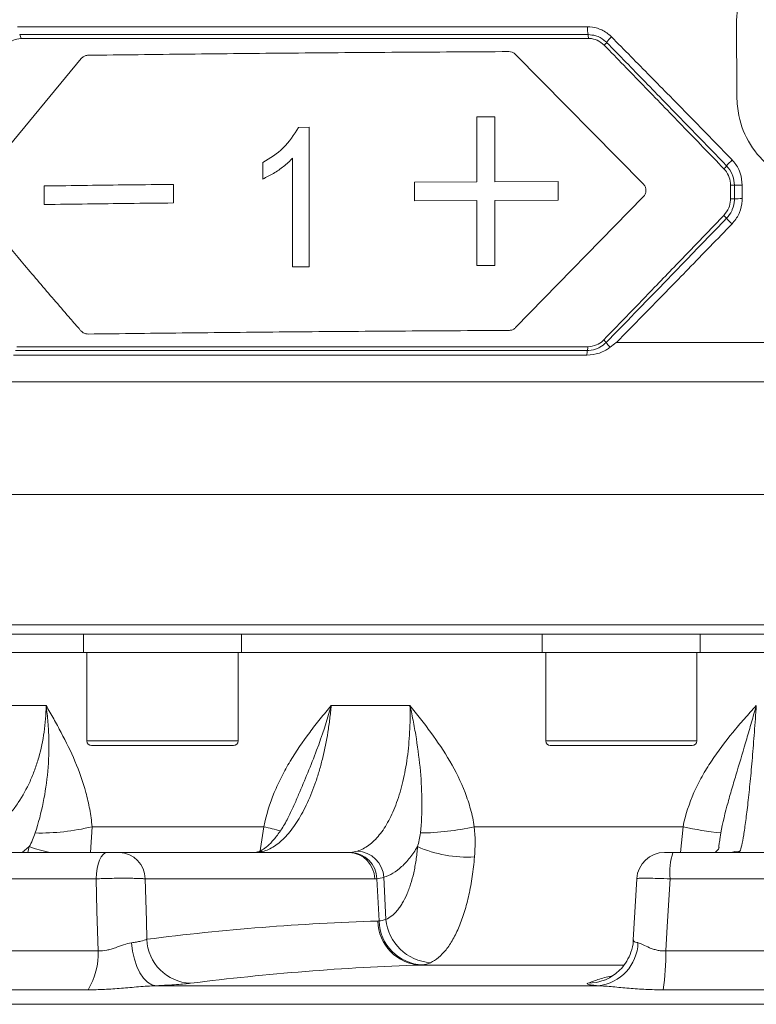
# Model space of a CAD drawing. Header units: millimetres. Extents: x 0 to 8410, y 0 to 5940.
# Tile 55 of 256: x 2067 to 2147, y 2363 to 2469. Entities that reach past the tile are written whole.
import ezdxf

# ---------------------------------------------------------------- set-up
doc = ezdxf.new("R2010")
doc.units = ezdxf.units.MM
doc.header["$LTSCALE"] = 10

msp = doc.modelspace()

# ---------------------------------------------------------------- linework, layer by layer
at = {"color": 8, "linetype": 'Continuous', "lineweight": 0}
for p, q in [((2066.998168, 2468.405548), (2128.329039, 2468.405548)), ((2128.403305, 2467.55946), (2067.22237, 2467.55946)), ((2128.440492, 2467.146519), (2067.334643, 2467.146519)), ((2131.454847, 2434.450764), (2325.641229, 2434.450764)), ((2066.785819, 2433.581281), (2128.339882, 2433.581281)), ((2066.907405, 2433.985594), (2128.380048, 2433.985594)), ((2325.0591, 2430.222172), (1992.150291, 2430.222172)), ((2012.205361, 2404.074761), (2158.705367, 2404.074761)), ((2063.811823, 2395.388904), (2070.064186, 2395.388904)), ((2100.752595, 2395.388904), (2109.23346, 2395.388904)), ((2074.457242, 2391.574758), (2090.727246, 2391.574758)), ((2123.842994, 2391.574758), (2140.112993, 2391.574758)), ((2075.019336, 2382.34033), (2074.834934, 2379.574764)), ((2075.019336, 2382.34033), (2093.509509, 2382.34033)), ((2093.085787, 2379.547435), (2093.509509, 2382.34033)), ((2116.16196, 2382.34033), (2138.625287, 2382.34033)), ((2138.355407, 2379.574764), (2138.625287, 2382.34033)), ((2142.698162, 2381.667677), (2142.602269, 2380.949366)), ((2068.2419, 2380.19729), (2067.473999, 2379.574764)), ((2068.099967, 2379.574764), (2068.2419, 2380.19729)), ((2144.592283, 2379.583213), (2144.366815, 2379.574764)), ((2075.442015, 2376.731771), (2059.638544, 2376.731771)), ((2105.440526, 2376.731771), (2080.730348, 2376.731771)), ((2105.901132, 2372.204828), (2105.681463, 2376.74171)), ((2106.636091, 2372.372899), (2106.422546, 2376.906398)), ((2154.784602, 2376.731771), (2137.234428, 2376.731771)), ((2059.074818, 2368.988443), (2075.666248, 2368.988443)), ((2136.773265, 2368.988443), (2155.198486, 2368.988443)), ((2132.223106, 2367.457602), (2110.406029, 2367.457602)), ((2074.585459, 2364.799577), (2057.778089, 2364.799577)), ((2081.902488, 2365.233901), (2129.491028, 2365.233901)), ((2155.152843, 2364.799577), (2136.487811, 2364.799577)), ((2160.966937, 2363.235894), (1955.223157, 2363.235894))]:
    msp.add_line(p, q, dxfattribs=at)
at = {"color": 7, "linetype": 'Continuous', "lineweight": 0}
for p, q in [((2144.411858, 2460.907075), (2144.385147, 2469.10778)), ((2062.094598, 2450.787816), (2073.849014, 2464.984331)), ((2120.611439, 2465.431783), (2134.350151, 2451.50103)), ((2116.436246, 2458.715099), (2118.37324, 2458.725828)), ((2116.436931, 2451.716665), (2116.436246, 2458.715099)), ((2118.37324, 2458.725828), (2118.374037, 2451.727379)), ((2097.242689, 2457.579303), (2098.394266, 2457.589078)), ((2098.394266, 2457.589078), (2098.392176, 2442.592654)), ((2093.409433, 2452.023703), (2093.409857, 2453.796107)), ((2096.604279, 2442.577425), (2096.606298, 2454.263318)), ((2069.866507, 2449.277911), (2069.868504, 2451.277349)), ((2083.776428, 2451.449621), (2083.77546, 2449.450123)), ((2109.707202, 2451.675314), (2116.436931, 2451.716665)), ((2109.707261, 2449.675772), (2109.707202, 2451.675314)), ((2118.374037, 2451.727379), (2125.198158, 2451.760996)), ((2125.198158, 2451.760996), (2125.198475, 2449.761424)), ((2116.437128, 2449.717122), (2109.707261, 2449.675772)), ((2116.437814, 2442.718688), (2116.437128, 2449.717122)), ((2125.198475, 2449.761424), (2118.374268, 2449.727822)), ((2118.374268, 2449.727822), (2118.375065, 2442.729387)), ((2134.352569, 2450.094137), (2120.611599, 2436.043042)), ((2118.375065, 2442.729387), (2116.437814, 2442.718688)), ((2098.392176, 2442.592654), (2096.604279, 2442.577425)), ((2066.568806, 2433.057133), (2128.268194, 2433.057133)), ((2320.173054, 2418.07476), (1996.448292, 2418.07476)), ((2158.705367, 2403.074759), (2013.205363, 2403.074759)), ((2074.092245, 2403.074759), (2074.092245, 2401.074755)), ((2091.092243, 2401.074755), (2091.092243, 2403.074759)), ((2123.477994, 2403.074759), (2123.477994, 2401.074755)), ((2140.477993, 2401.074755), (2140.477993, 2403.074759)), ((2053.294032, 2401.074755), (2074.092245, 2401.074755)), ((2074.092245, 2401.074755), (2091.092243, 2401.074755)), ((2074.457242, 2401.074755), (2074.457242, 2391.574758)), ((2090.727246, 2391.574758), (2090.727246, 2401.074755)), ((2091.092243, 2401.074755), (2123.477994, 2401.074755)), ((2123.477994, 2401.074755), (2140.477993, 2401.074755)), ((2123.842994, 2401.074755), (2123.842994, 2391.574758)), ((2140.112993, 2391.574758), (2140.112993, 2401.074755)), ((2140.477993, 2401.074755), (2176.932742, 2401.074755)), ((2090.227245, 2391.074765), (2074.957243, 2391.074765)), ((2139.612994, 2391.074765), (2124.342992, 2391.074765)), ((2096.748887, 2384.614918), (2096.678423, 2384.446758)), ((2061.064413, 2379.574764), (2076.640426, 2379.574764)), ((2077.962509, 2379.574764), (2102.672687, 2379.574764)), ((2092.732942, 2379.583213), (2092.588759, 2379.578743)), ((2137.543459, 2379.574764), (2154.841034, 2379.574764)), ((2133.657009, 2376.749042), (2133.271624, 2370.158586))]:
    msp.add_line(p, q, dxfattribs=at)
at = {"color": 8, "linetype": 'Continuous', "lineweight": 0, "flags": 128}
for points in [[(2143.739768, 2449.895579), (2143.741549, 2450.895372), (2143.742359, 2451.350737)], [(2076.640426, 2379.574764), (2076.41401, 2379.520881), (2076.195731, 2379.361186), (2075.993425, 2379.101414), (2075.814358, 2378.750879), (2075.664966, 2378.322187), (2075.5506, 2377.830732), (2075.475386, 2377.294171), (2075.442015, 2376.731771)], [(2093.531995, 2379.723194), (2093.030131, 2379.667643), (2092.852666, 2379.62136)], [(2144.753887, 2379.723194), (2144.191744, 2379.667643), (2143.834641, 2379.574764)], [(2075.666248, 2368.988443), (2075.542598, 2373.257134), (2075.442015, 2376.731771)], [(2080.730348, 2376.731771), (2080.856717, 2372.217405), (2080.912321, 2370.232481)], [(2137.234428, 2376.731771), (2136.928635, 2371.597502), (2136.773265, 2368.988443)], [(2079.267665, 2369.858819), (2079.376197, 2368.957269), (2079.56615, 2368.098247), (2079.831174, 2367.310482), (2080.162397, 2366.62035), (2080.548725, 2366.050962), (2080.977237, 2365.621361), (2081.433586, 2365.345928), (2081.902488, 2365.233901)], [(2130.140013, 2365.827295), (2129.315809, 2365.590605), (2128.381195, 2365.499962)]]:
    msp.add_lwpolyline(points, dxfattribs=at)
at = {"color": 8, "linetype": 'Continuous', "lineweight": 0}
for centre, radius, start, end in [((2132.077545, 2468.30827), 3.749767, 178.51344963, 191.51913309), ((2066.638803, 2467.179063), 0.696601, 357.32225399, 33.09821695), ((2126.586899, 2467.187737), 1.854051, 358.72612691, 11.56573955), ((2133.457996, 2464.682759), 3.667689, 133.90213508, 146.34202538), ((2128.813526, 2467.818406), 1.9364, 313.76934954, 325.28073922), ((2140.88801, 2455.400879), 3.127217, 313.28721384, 321.15204821), ((2148.288394, 2449.418798), 6.388617, 133.2391448, 140.99967564), ((2143.801856, 2462.61858), 11.268001, 269.69746795, 271.8225595), ((2144.889949, 2429.681491), 21.687069, 89.69876923, 91.92824163), ((2143.798857, 2461.19521), 11.299786, 269.7003882, 271.81958166), ((2144.868494, 2426.329773), 23.582065, 89.67704304, 91.72734904), ((2139.856186, 2444.769522), 4.602492, 41.28653124, 46.51830399), ((2150.441105, 2454.10013), 9.507827, 221.4492651, 226.55490717), ((2128.496982, 2433.05198), 2.308366, 36.72518728, 46.17467894), ((2133.477832, 2436.644129), 3.83316, 215.24100227, 225.17787576), ((2131.033717, 2432.945869), 2.76776, 166.72788349, 177.69610239), ((2126.636799, 2433.954624), 1.743524, 347.6354424, 1.01780707), ((2069.351525, 2405.724922), 24.061655, 268.90310265, 283.62426133), ((2086.754699, 2352.296756), 30.793568, 73.90355076, 77.32868286), ((2110.044671, 2409.748817), 28.082848, 270.63198081, 282.58161536), ((2145.823927, 2413.260822), 31.747398, 256.89434772, 264.34965505), ((2073.988258, 2396.358686), 17.15259, 250.42661113, 258.09932395), ((2077.851929, 2376.698275), 2.878614, 0.66672556, 87.79847511), ((2102.562109, 2376.698277), 2.878612, 0.66669429, 87.79850637), ((2102.762284, 2376.665234), 2.92018, 1.50069481, 87.77538038), ((2103.392952, 2376.691193), 3.037227, 4.06313665, 86.63830492), ((2115.392676, 2392.358273), 13.285174, 246.25976117, 273.39983993), ((2144.233438, 2377.409276), 7.031725, 162.06367959, 185.52900521), ((2141.776432, 2380.301247), 0.753081, 285.27302642, 345.70640901), ((2110.595999, 2372.278492), 4.824632, 180.98510153, 267.74338532), ((2110.791164, 2372.359355), 4.892473, 181.80996097, 267.62427284), ((2111.791904, 2372.884291), 5.181113, 185.66450289, 266.03881204), ((2085.813395, 2370.399732), 4.903927, 181.95448371, 267.64079656), ((2128.993902, 2369.995855), 4.787832, 275.95982903, 358.35988194), ((2068.065853, 2368.715593), 7.60529, 329.00876979, 2.05599886), ((2111.274559, 2368.621916), 25.50134, 351.37957667, 0.82353027)]:
    msp.add_arc(centre, radius, start, end, dxfattribs=at)
at = {"color": 7, "linetype": 'Continuous', "lineweight": 0}
for centre, radius, start, end in [((2074.957245, 2391.574759), 0.5, 180, 270), ((2090.227245, 2391.574759), 0.5, 270, 0), ((2124.342993, 2391.574759), 0.5, 180, 270), ((2139.612993, 2391.574759), 0.5, 270, 0), ((2136.647821, 2376.574759), 3, 89.99999999, 176.56354792)]:
    msp.add_arc(centre, radius, start, end, dxfattribs=at)
for points, knots in [([(2144.385147, 2469.10778), (2144.489271, 2470.218576), (2144.697538, 2472.440366), (2146.384942, 2475.40866), (2148.880669, 2477.657392), (2151.697843, 2478.887458), (2153.590709, 2479.01744), (2154.371905, 2479.071084)], [0, 0, 0, 0, 0.2124437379, 0.4249251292, 0.6368493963, 0.8501256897, 1, 1, 1, 1]), ([(2073.849021, 2464.984331), (2073.936113, 2465.066755), (2074.109961, 2465.231285), (2074.381943, 2465.322902), (2074.545119, 2465.333282), (2074.597894, 2465.336639)], [0, 0, 0, 0, 0.40447960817, 0.80739536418, 1, 1, 1, 1]), ([(2074.597894, 2465.336624), (2078.175116, 2465.380314), (2085.299041, 2465.467321), (2096.491114, 2465.573964), (2107.992499, 2465.664632), (2115.905067, 2465.709626), (2119.891445, 2465.732294)], [0, 0, 0, 0, 0.250837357, 0.4995345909, 0.7478638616, 1, 1, 1, 1]), ([(2119.891445, 2465.732309), (2120.006453, 2465.721281), (2120.236512, 2465.699221), (2120.475363, 2465.561448), (2120.585343, 2465.456626), (2120.611424, 2465.431768)], [0, 0, 0, 0, 0.4326484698, 0.8654543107, 1, 1, 1, 1]), ([(2154.423347, 2451.016906), (2153.28825, 2451.127845), (2151.017884, 2451.349741), (2147.998192, 2453.082643), (2145.736683, 2455.630172), (2144.575578, 2458.40615), (2144.457234, 2460.213932), (2144.411858, 2460.907075)], [0, 0, 0, 0, 0.2176644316, 0.4353621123, 0.6520682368, 0.8665953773, 1, 1, 1, 1]), ([(2093.409857, 2453.796107), (2094.180675, 2454.269908), (2095.719362, 2455.2157), (2096.735562, 2456.792442), (2097.242689, 2457.579303)], [0, 0, 0, 0, 0.5009574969, 1, 1, 1, 1]), ([(2096.606298, 2454.263318), (2096.290041, 2453.960803), (2095.649109, 2453.347722), (2094.562803, 2452.610194), (2093.791337, 2452.217902), (2093.409433, 2452.023703)], [0, 0, 0, 0, 0.3297018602, 0.6681781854, 1, 1, 1, 1]), ([(2069.868504, 2451.277349), (2071.414864, 2451.298343), (2074.404979, 2451.338939), (2079.044126, 2451.396371), (2082.164332, 2451.431481), (2083.776428, 2451.449621)], [0, 0, 0, 0, 0.3411023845, 0.6595718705, 1, 1, 1, 1]), ([(2134.350099, 2451.50097), (2134.421213, 2451.413839), (2134.563462, 2451.239549), (2134.652747, 2450.906249), (2134.632849, 2450.568388), (2134.520107, 2450.287639), (2134.400039, 2450.149055), (2134.35251, 2450.094196)], [0, 0, 0, 0, 0.2160211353, 0.43210888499, 0.64668000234, 0.86013783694, 1, 1, 1, 1]), ([(2073.814689, 2435.688931), (2073.746237, 2435.767709), (2073.310767, 2436.268872), (2072.341371, 2437.387677), (2070.381856, 2439.662955), (2066.871588, 2443.775418), (2063.974906, 2447.267598), (2062.101676, 2449.525926)], [0, 0, 0, 0, 0.0170661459, 0.1085700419, 0.24240279, 0.5100758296, 1, 1, 1, 1]), ([(2083.77546, 2449.450123), (2082.163495, 2449.431994), (2079.043318, 2449.396902), (2074.403813, 2449.339482), (2071.413215, 2449.298899), (2069.866507, 2449.277911)], [0, 0, 0, 0, 0.3403791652, 0.6588503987, 1, 1, 1, 1]), ([(2074.582337, 2435.344833), (2074.433096, 2435.359473), (2074.146633, 2435.387574), (2073.922248, 2435.591389), (2073.814763, 2435.68902)], [0, 0, 0, 0, 0.5209796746, 1, 1, 1, 1]), ([(2119.898497, 2435.738954), (2115.917054, 2435.716407), (2108.014336, 2435.671653), (2096.509064, 2435.581375), (2085.304716, 2435.475165), (2078.163946, 2435.388358), (2074.582337, 2435.344818)], [0, 0, 0, 0, 0.25178917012, 0.49977327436, 0.74910037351, 1, 1, 1, 1]), ([(2120.611581, 2436.043057), (2120.524323, 2435.969473), (2120.349875, 2435.822361), (2120.08824, 2435.747106), (2119.937677, 2435.740637), (2119.898497, 2435.738954)], [0, 0, 0, 0, 0.4253984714, 0.8504738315, 1, 1, 1, 1]), ([(2130.775806, 2433.925274), (2130.991497, 2434.092362), (2131.217607, 2434.267521), (2131.444397, 2434.442692), (2131.454847, 2434.450764)], [0, 0, 0, 0, 0.9539224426, 1, 1, 1, 1]), ([(2128.268194, 2433.057133), (2128.729384, 2433.101141), (2129.418941, 2433.166941), (2130.171639, 2433.521852), (2130.546466, 2433.753012), (2130.716515, 2433.880739), (2130.775806, 2433.925274)], [0, 0, 0, 0, 0.5112705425, 0.7644378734, 0.917866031, 1, 1, 1, 1]), ([(2096.646479, 2384.459216), (2096.46563, 2384.054242), (2096.050174, 2383.123912), (2095.344827, 2381.948273), (2094.594363, 2380.931863), (2093.899414, 2380.228919), (2093.302362, 2379.801575), (2092.968769, 2379.644577), (2092.868859, 2379.627663), (2092.863402, 2379.626739)], [0, 0, 0, 0, 0.1347723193, 0.309607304, 0.4833802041, 0.6493649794, 0.8172001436, 0.990015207, 1, 1, 1, 1]), ([(2142.587577, 2380.951438), (2142.579594, 2380.887785), (2142.526728, 2380.466237), (2142.476384, 2380.153791), (2142.433642, 2379.888523)], [0, 0, 0, 0, 0.1509969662, 1, 1, 1, 1]), ([(2076.640423, 2379.574759), (2076.762756, 2379.574759), (2076.89513, 2379.574759), (2077.1583, 2379.574759), (2077.291603, 2379.574759), (2077.535939, 2379.574759), (2077.648761, 2379.574759), (2077.836755, 2379.574759), (2077.911427, 2379.574759), (2077.962506, 2379.574759)], [0, 0, 0, 0, 0.25, 0.25, 0.5, 0.5, 0.75, 0.75, 1, 1, 1, 1]), ([(2092.586717, 2379.579696), (2092.558319, 2379.576777), (2092.51778, 2379.572611), (2092.478635, 2379.576905), (2092.466912, 2379.578191)], [0, 0, 0, 0, 0.7005286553, 1, 1, 1, 1]), ([(2092.853605, 2379.62361), (2092.842732, 2379.619619), (2092.790555, 2379.600466), (2092.664698, 2379.592109), (2092.565066, 2379.585493)], [0, 0, 0, 0, 0.2083648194, 1, 1, 1, 1]), ([(2136.655013, 2379.574764), (2136.653697, 2379.574764), (2136.648627, 2379.574764), (2136.735107, 2379.574764), (2136.931004, 2379.574764), (2137.211693, 2379.574764), (2137.432872, 2379.574764), (2137.543459, 2379.574764)], [0, 0, 0, 0, 0.0804943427, 0.3100790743, 0.5398186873, 0.7699151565, 1, 1, 1, 1]), ([(2133.254242, 2370.149422), (2133.2561, 2370.110279), (2133.276973, 2369.670474), (2133.054373, 2368.880161), (2132.616533, 2367.888039), (2132.026867, 2367.100524), (2131.376645, 2366.501532), (2130.749376, 2366.096625), (2130.308077, 2365.884638), (2130.148962, 2365.831356), (2130.142889, 2365.829322)], [0, 0, 0, 0, 0.0204027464, 0.2292455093, 0.4162493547, 0.5861109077, 0.7403460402, 0.8779115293, 0.995339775, 1, 1, 1, 1])]:
    msp.add_open_spline(points, degree=3, knots=knots, dxfattribs=at)
at = {"color": 8, "linetype": 'Continuous', "lineweight": 0}
for points, knots in [([(2128.329039, 2468.405548), (2128.693416, 2468.375788), (2129.174198, 2468.336521), (2130.009783, 2468.026438), (2130.525538, 2467.705333), (2130.867699, 2467.371318), (2130.914715, 2467.325422)], [0, 0, 0, 0, 0.3801519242, 0.5015976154, 0.9315160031, 1, 1, 1, 1]), ([(2067.334643, 2467.146519), (2067.065535, 2467.109872), (2066.565027, 2467.041713), (2066.099141, 2466.676597), (2065.905507, 2466.45231), (2065.877675, 2466.420072)], [0, 0, 0, 0, 0.4989475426, 0.9279813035, 1, 1, 1, 1]), ([(2130.405155, 2466.715518), (2130.368887, 2466.751323), (2130.10503, 2467.011808), (2129.706231, 2467.262763), (2129.058977, 2467.505411), (2128.686028, 2467.536154), (2128.403305, 2467.55946)], [0, 0, 0, 0, 0.06847126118, 0.49813983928, 0.61955314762, 1, 1, 1, 1]), ([(2130.153044, 2466.420072), (2129.904287, 2466.623519), (2129.442858, 2467.0009), (2128.802852, 2467.139485), (2128.486909, 2467.145618), (2128.440492, 2467.146519)], [0, 0, 0, 0, 0.4994575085, 0.9264633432, 1, 1, 1, 1]), ([(2130.914715, 2467.325422), (2132.308126, 2465.915846), (2134.400162, 2463.799542), (2138.73353, 2459.387728), (2141.671546, 2456.372299), (2143.911903, 2454.072911)], [0, 0, 0, 0, 0.3213960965, 0.4825365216, 1, 1, 1, 1]), ([(2143.032205, 2453.124497), (2141.526839, 2454.682729), (2138.62597, 2457.685475), (2134.33203, 2462.11781), (2131.546187, 2464.985833), (2130.153044, 2466.420072)], [0, 0, 0, 0, 0.3503443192, 0.6751205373, 1, 1, 1, 1]), ([(2143.323528, 2453.439313), (2141.094514, 2455.7388), (2138.171374, 2458.75436), (2133.865231, 2463.175527), (2131.788433, 2465.300291), (2130.405155, 2466.715518)], [0, 0, 0, 0, 0.517457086, 0.6785959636, 1, 1, 1, 1]), ([(2144.160227, 2451.35628), (2144.130313, 2451.691636), (2144.09454, 2452.092674), (2143.820947, 2452.808562), (2143.551822, 2453.149826), (2143.323528, 2453.439313)], [0, 0, 0, 0, 0.4365080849, 0.5220002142, 1, 1, 1, 1]), ([(2143.911903, 2454.072911), (2143.940854, 2454.042493), (2144.268119, 2453.698642), (2144.573703, 2453.212427), (2144.919535, 2452.325357), (2144.96552, 2451.804085), (2145.003968, 2451.368261)], [0, 0, 0, 0, 0.0423762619, 0.4790360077, 0.56443339, 1, 1, 1, 1]), ([(2143.742359, 2451.350737), (2143.714282, 2451.640357), (2143.658407, 2452.216731), (2143.326213, 2452.801209), (2143.083416, 2453.068185), (2143.032205, 2453.124497)], [0, 0, 0, 0, 0.44350502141, 0.88262247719, 1, 1, 1, 1]), ([(2144.157652, 2449.901122), (2144.158267, 2450.234387), (2144.159162, 2450.719441), (2144.159973, 2451.204492), (2144.160227, 2451.35628)], [0, 0, 0, 0, 0.68706750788, 1, 1, 1, 1]), ([(2145.003968, 2451.368261), (2145.003603, 2451.123232), (2145.002881, 2450.637639), (2145.001902, 2450.152034), (2145.001418, 2449.911463)], [0, 0, 0, 0, 0.5045968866, 1, 1, 1, 1]), ([(2143.023266, 2448.109064), (2143.221124, 2448.366608), (2143.594272, 2448.85232), (2143.732071, 2449.515031), (2143.738796, 2449.847535), (2143.739768, 2449.895579)], [0, 0, 0, 0, 0.4912641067, 0.92649232, 1, 1, 1, 1]), ([(2143.314588, 2447.806361), (2143.523173, 2448.064585), (2143.760492, 2448.358379), (2144.04537, 2449.012849), (2144.149183, 2449.451978), (2144.156614, 2449.846086), (2144.157652, 2449.901122)], [0, 0, 0, 0, 0.4279109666, 0.486857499, 0.9283405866, 1, 1, 1, 1]), ([(2145.001418, 2449.911463), (2145.000058, 2449.840263), (2144.990313, 2449.3301), (2144.855164, 2448.761627), (2144.484189, 2447.913296), (2144.174892, 2447.532192), (2143.902961, 2447.197128)], [0, 0, 0, 0, 0.0714805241, 0.5121730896, 0.571106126, 1, 1, 1, 1]), ([(2130.095438, 2434.71736), (2131.920582, 2436.603093), (2134.98684, 2439.77114), (2139.297247, 2444.238369), (2141.781152, 2446.818721), (2143.023266, 2448.109064)], [0, 0, 0, 0, 0.4236941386, 0.7118097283, 1, 1, 1, 1]), ([(2130.347167, 2434.432331), (2132.410587, 2436.552076), (2135.168652, 2439.385429), (2139.491478, 2443.847006), (2141.750147, 2446.186168), (2143.314588, 2447.806361)], [0, 0, 0, 0, 0.47726253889, 0.63793188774, 1, 1, 1, 1]), ([(2143.902961, 2447.197128), (2142.330661, 2445.57659), (2140.060649, 2443.236933), (2135.911507, 2438.984529), (2133.333372, 2436.361789), (2131.454847, 2434.450764)], [0, 0, 0, 0, 0.3794667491, 0.547856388, 1, 1, 1, 1]), ([(2128.339882, 2433.581281), (2128.394297, 2433.582273), (2128.764672, 2433.589025), (2129.227119, 2433.702235), (2129.85107, 2433.999442), (2130.134831, 2434.247049), (2130.347167, 2434.432331)], [0, 0, 0, 0, 0.073509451, 0.5003349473, 0.6261047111, 1, 1, 1, 1]), ([(2128.380048, 2433.985594), (2128.697552, 2434.022594), (2129.285557, 2434.091117), (2129.83413, 2434.45799), (2130.061111, 2434.683288), (2130.095438, 2434.71736)], [0, 0, 0, 0, 0.4990602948, 0.9242408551, 1, 1, 1, 1]), ([(2059.633272, 2379.723196), (2060.360004, 2379.852271), (2061.064463, 2380.062665), (2062.430567, 2380.639445), (2063.093387, 2381.006655), (2064.369256, 2381.901125), (2064.966098, 2382.416671), (2065.802047, 2383.28847), (2066.070754, 2383.595577), (2066.588008, 2384.243244), (2066.837291, 2384.58492), (2067.548848, 2385.654397), (2067.968079, 2386.414901), (2068.517245, 2387.624284), (2068.686944, 2388.038916), (2068.999253, 2388.891508), (2069.142392, 2389.331385), (2069.525814, 2390.673365), (2069.718527, 2391.588615), (2069.983276, 2393.458642), (2070.055316, 2394.413418), (2070.064187, 2395.388899)], [0, 0, 0, 0, 0.125, 0.125, 0.25, 0.25, 0.375, 0.375, 0.4375, 0.4375, 0.5, 0.5, 0.625, 0.625, 0.6875, 0.6875, 0.75, 0.75, 0.875, 0.875, 1, 1, 1, 1]), ([(2068.890907, 2381.667671), (2069.25079, 2382.75708), (2069.53286, 2383.845874), (2069.980253, 2386.047863), (2070.144194, 2387.161799), (2070.349802, 2389.442982), (2070.390286, 2390.614377), (2070.347079, 2392.387831), (2070.31551, 2392.98266), (2070.216825, 2394.180007), (2070.149481, 2394.784012), (2070.064187, 2395.388899)], [0, 0, 0, 0, 0.25, 0.25, 0.5, 0.5, 0.75, 0.75, 0.875, 0.875, 1, 1, 1, 1]), ([(2075.019333, 2382.34033), (2074.96047, 2382.976075), (2074.872104, 2383.600622), (2074.644137, 2384.829981), (2074.50387, 2385.436399), (2074.023792, 2387.201126), (2073.62383, 2388.314584), (2072.719992, 2390.453512), (2072.21429, 2391.480949), (2071.423291, 2392.972229), (2071.154159, 2393.461355), (2070.611191, 2394.430351), (2070.338, 2394.909056), (2070.064187, 2395.388899)], [0, 0, 0, 0, 0.125, 0.125, 0.25, 0.25, 0.5, 0.5, 0.75, 0.75, 0.875, 0.875, 1, 1, 1, 1]), ([(2093.509512, 2382.34033), (2093.762783, 2383.616098), (2094.146001, 2384.83502), (2094.869922, 2386.599073), (2095.136893, 2387.177109), (2095.713813, 2388.310225), (2096.021053, 2388.860249), (2096.989005, 2390.470378), (2097.696073, 2391.49048), (2098.811391, 2392.976375), (2099.192275, 2393.464294), (2099.965571, 2394.431505), (2100.359036, 2394.912049), (2100.752595, 2395.388899)], [0, 0, 0, 0, 0.25, 0.25, 0.375, 0.375, 0.5, 0.5, 0.75, 0.75, 0.875, 0.875, 1, 1, 1, 1]), ([(2100.752595, 2395.388899), (2100.710706, 2394.901395), (2100.659871, 2394.416209), (2100.541654, 2393.458818), (2100.474175, 2392.985405), (2100.247018, 2391.580779), (2100.062803, 2390.665062), (2099.735549, 2389.323673), (2099.6184, 2388.884242), (2099.371436, 2388.032322), (2099.241186, 2387.618015), (2098.830405, 2386.409567), (2098.529995, 2385.649643), (2098.037949, 2384.580975), (2097.868257, 2384.239619), (2097.521046, 2383.592503), (2097.343029, 2383.285653), (2096.795891, 2382.414576), (2096.413785, 2381.899447), (2095.613338, 2381.005689), (2095.205229, 2380.6388), (2094.378059, 2380.062458), (2093.958282, 2379.852208), (2093.531992, 2379.723196)], [0, 0, 0, 0, 0.0625, 0.0625, 0.125, 0.125, 0.25, 0.25, 0.3125, 0.3125, 0.375, 0.375, 0.5, 0.5, 0.5625, 0.5625, 0.625, 0.625, 0.75, 0.75, 0.875, 0.875, 1, 1, 1, 1]), ([(2100.752595, 2395.388904), (2100.750217, 2395.380341), (2100.299166, 2393.755629), (2099.241897, 2390.473208), (2097.715952, 2386.927762), (2096.915953, 2385.014474), (2096.748887, 2384.614918)], [0, 0, 0, 0, 0.00228859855, 0.43421609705, 0.88184600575, 1, 1, 1, 1]), ([(2103.571052, 2379.723196), (2103.995964, 2379.852271), (2104.405251, 2380.062665), (2105.193737, 2380.639445), (2105.573604, 2381.006655), (2106.298941, 2381.901125), (2106.635208, 2382.416671), (2107.101447, 2383.28847), (2107.250464, 2383.595577), (2107.535519, 2384.243244), (2107.671957, 2384.58492), (2108.058399, 2385.654397), (2108.281913, 2386.414901), (2108.56786, 2387.624284), (2108.654909, 2388.038916), (2108.812234, 2388.891508), (2108.882762, 2389.331385), (2109.066427, 2390.673365), (2109.151004, 2391.588615), (2109.247535, 2393.458642), (2109.259491, 2394.413418), (2109.233459, 2395.388899)], [0, 0, 0, 0, 0.125, 0.125, 0.25, 0.25, 0.375, 0.375, 0.4375, 0.4375, 0.5, 0.5, 0.625, 0.625, 0.6875, 0.6875, 0.75, 0.75, 0.875, 0.875, 1, 1, 1, 1]), ([(2110.354423, 2381.667671), (2110.488241, 2382.75708), (2110.530168, 2383.845874), (2110.514761, 2386.047863), (2110.455509, 2387.161799), (2110.253149, 2389.442982), (2110.108231, 2390.614377), (2109.828564, 2392.387831), (2109.724822, 2392.98266), (2109.495639, 2394.180007), (2109.369838, 2394.784012), (2109.233459, 2395.388899)], [0, 0, 0, 0, 0.25, 0.25, 0.5, 0.5, 0.75, 0.75, 0.875, 0.875, 1, 1, 1, 1]), ([(2116.161962, 2382.34033), (2116.063705, 2382.976075), (2115.928113, 2383.600622), (2115.591642, 2384.829981), (2115.389847, 2385.436399), (2114.709118, 2387.201126), (2114.153358, 2388.314584), (2112.904193, 2390.453512), (2112.208284, 2391.480949), (2111.117055, 2392.972229), (2110.745354, 2393.461355), (2109.993698, 2394.430351), (2109.614644, 2394.909056), (2109.233459, 2395.388899)], [0, 0, 0, 0, 0.125, 0.125, 0.25, 0.25, 0.5, 0.5, 0.75, 0.75, 0.875, 0.875, 1, 1, 1, 1]), ([(2138.625288, 2382.34033), (2138.87931, 2383.616098), (2139.285812, 2384.83502), (2140.067932, 2386.599073), (2140.358275, 2387.177109), (2140.98817, 2388.310225), (2141.324754, 2388.860249), (2142.38684, 2390.470378), (2143.164761, 2391.49048), (2144.389899, 2392.976375), (2144.807991, 2393.464294), (2145.655596, 2394.431505), (2146.086261, 2394.912049), (2146.516154, 2395.388899)], [0, 0, 0, 0, 0.25, 0.25, 0.375, 0.375, 0.5, 0.5, 0.75, 0.75, 0.875, 0.875, 1, 1, 1, 1]), ([(2142.698162, 2381.667671), (2142.886556, 2382.762098), (2143.163535, 2383.851003), (2143.622028, 2385.512052), (2143.783268, 2386.071131), (2144.112594, 2387.194042), (2144.280906, 2387.758571), (2144.790461, 2389.464678), (2145.135806, 2390.618981), (2145.653279, 2392.382816), (2145.825844, 2392.976093), (2146.084681, 2393.874499), (2146.170963, 2394.175382), (2146.343553, 2394.780039), (2146.430393, 2395.08566), (2146.516154, 2395.388899)], [0, 0, 0, 0, 0.25, 0.25, 0.375, 0.375, 0.5, 0.5, 0.75, 0.75, 0.875, 0.875, 0.9375, 0.9375, 1, 1, 1, 1]), ([(2146.516154, 2395.388899), (2146.483661, 2394.901395), (2146.450199, 2394.416209), (2146.381988, 2393.458818), (2146.347158, 2392.985405), (2146.240546, 2391.580779), (2146.166658, 2390.665062), (2146.051489, 2389.323673), (2146.012559, 2388.884242), (2145.934685, 2388.032322), (2145.895587, 2387.618015), (2145.777808, 2386.409567), (2145.698647, 2385.649643), (2145.578845, 2384.580975), (2145.539051, 2384.239619), (2145.460488, 2383.592503), (2145.421597, 2383.285653), (2145.306058, 2382.414576), (2145.230535, 2381.899447), (2145.082464, 2381.005689), (2145.011826, 2380.6388), (2144.877671, 2380.062458), (2144.814024, 2379.852208), (2144.753887, 2379.723196)], [0, 0, 0, 0, 0.0625, 0.0625, 0.125, 0.125, 0.25, 0.25, 0.3125, 0.3125, 0.375, 0.375, 0.5, 0.5, 0.5625, 0.5625, 0.625, 0.625, 0.75, 0.75, 0.875, 0.875, 1, 1, 1, 1]), ([(2110.044189, 2380.197283), (2109.784941, 2379.762787), (2109.512324, 2379.364145), (2109.082646, 2378.821842), (2108.936361, 2378.650982), (2108.640614, 2378.332121), (2108.490741, 2378.183592), (2107.731549, 2377.494563), (2107.093138, 2377.112721), (2106.422547, 2376.906398)], [0, 0, 0, 0, 0.25, 0.25, 0.375, 0.375, 0.5, 0.5, 1, 1, 1, 1]), ([(2106.636092, 2372.372897), (2107.072289, 2372.557033), (2107.481345, 2372.876158), (2107.959094, 2373.442028), (2108.053223, 2373.564165), (2108.235426, 2373.822244), (2108.323747, 2373.958411), (2108.580539, 2374.387868), (2108.740873, 2374.702019), (2108.965022, 2375.215175), (2109.037003, 2375.39324), (2109.175363, 2375.763734), (2109.241731, 2375.956294), (2109.429262, 2376.546449), (2109.540052, 2376.959356), (2109.733771, 2377.823289), (2109.816702, 2378.274313), (2109.953657, 2379.21591), (2110.006817, 2379.701147), (2110.044189, 2380.197283)], [0, 0, 0, 0, 0.25, 0.25, 0.3125, 0.3125, 0.375, 0.375, 0.5, 0.5, 0.5625, 0.5625, 0.625, 0.625, 0.75, 0.75, 0.875, 0.875, 1, 1, 1, 1]), ([(2116.180533, 2379.096477), (2116.12091, 2378.375272), (2116.040308, 2377.669974), (2115.838511, 2376.301309), (2115.71857, 2375.645659), (2115.441909, 2374.389662), (2115.285187, 2373.789319), (2115.021845, 2372.931189), (2114.92894, 2372.651183), (2114.735758, 2372.112321), (2114.635503, 2371.853303), (2114.323974, 2371.106768), (2114.10199, 2370.649627), (2113.747539, 2370.024573), (2113.625797, 2369.826366), (2113.374967, 2369.450662), (2113.245532, 2369.272826), (2112.589245, 2368.448785), (2112.029428, 2367.983771), (2111.433988, 2367.715551)], [0, 0, 0, 0, 0.125, 0.125, 0.25, 0.25, 0.375, 0.375, 0.4375, 0.4375, 0.5, 0.5, 0.625, 0.625, 0.6875, 0.6875, 0.75, 0.75, 1, 1, 1, 1]), ([(2080.730346, 2376.731767), (2080.627804, 2376.742409), (2080.502597, 2376.751834), (2080.20869, 2376.768351), (2080.037738, 2376.7755), (2079.661419, 2376.786942), (2079.457004, 2376.79126), (2079.015852, 2376.797106), (2078.777759, 2376.798599), (2078.289311, 2376.79861), (2078.036639, 2376.797174), (2077.513891, 2376.791333), (2077.24933, 2376.786973), (2076.723347, 2376.775621), (2076.458278, 2376.768541), (2075.938789, 2376.751886), (2075.686585, 2376.742409), (2075.442013, 2376.731767)], [0, 0, 0, 0, 0.125, 0.125, 0.25, 0.25, 0.375, 0.375, 0.5, 0.5, 0.625, 0.625, 0.75, 0.75, 0.875, 0.875, 1, 1, 1, 1]), ([(2137.234428, 2376.731771), (2136.79295, 2376.747938), (2135.909661, 2376.780284), (2134.788784, 2376.801164), (2134.004347, 2376.79709), (2133.655763, 2376.776086), (2133.676094, 2376.753721), (2133.681648, 2376.747611)], [0, 0, 0, 0, 0.2286368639, 0.457446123, 0.6859443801, 0.9142005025, 1, 1, 1, 1]), ([(2075.666247, 2368.988443), (2075.964923, 2368.966918), (2076.274606, 2368.994493), (2076.748041, 2369.091926), (2076.906012, 2369.133229), (2077.21636, 2369.225482), (2077.369083, 2369.276422), (2077.822996, 2369.435072), (2078.123349, 2369.550072), (2078.706123, 2369.74422), (2078.988674, 2369.824619), (2079.267667, 2369.858821)], [0, 0, 0, 0, 0.25, 0.25, 0.375, 0.375, 0.5, 0.5, 0.75, 0.75, 1, 1, 1, 1]), ([(2079.267667, 2369.858821), (2079.453959, 2369.881659), (2079.62868, 2369.9069), (2079.955924, 2369.96195), (2080.109153, 2369.991923), (2080.529626, 2370.087808), (2080.750238, 2370.157401), (2080.912319, 2370.232479)], [0, 0, 0, 0, 0.25, 0.25, 0.5, 0.5, 1, 1, 1, 1]), ([(2133.296956, 2370.157111), (2133.289133, 2370.127526), (2133.261523, 2370.023112), (2133.489361, 2369.92554), (2133.740084, 2369.867938), (2133.779772, 2369.858819)], [0, 0, 0, 0, 0.2496925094, 0.8812283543, 1, 1, 1, 1]), ([(2133.779772, 2369.858821), (2133.939957, 2369.824581), (2134.122106, 2369.744158), (2134.532709, 2369.550395), (2134.762993, 2369.435199), (2135.136881, 2369.276679), (2135.266865, 2369.225871), (2135.539884, 2369.133961), (2135.684323, 2369.092566), (2135.982049, 2369.027615), (2136.13475, 2369.004064), (2136.448526, 2368.978993), (2136.610685, 2368.977655), (2136.773265, 2368.988443)], [0, 0, 0, 0, 0.25, 0.25, 0.5, 0.5, 0.625, 0.625, 0.75, 0.75, 0.875, 0.875, 1, 1, 1, 1]), ([(2085.611529, 2365.499959), (2085.241524, 2365.453078), (2084.739667, 2365.406852), (2083.789662, 2365.33861), (2083.444613, 2365.316447), (2082.709751, 2365.273945), (2082.318424, 2365.253497), (2081.902491, 2365.233901)], [0, 0, 0, 0, 0.5, 0.5, 0.75, 0.75, 1, 1, 1, 1]), ([(2129.491029, 2365.233901), (2129.252442, 2365.253376), (2129.045533, 2365.274153), (2128.710139, 2365.316654), (2128.579228, 2365.338546), (2128.391154, 2365.383577), (2128.334358, 2365.40685), (2128.299728, 2365.453281), (2128.320884, 2365.476581), (2128.381196, 2365.499959)], [0, 0, 0, 0, 0.25, 0.25, 0.5, 0.5, 0.75, 0.75, 1, 1, 1, 1]), ([(2128.381195, 2365.499962), (2128.795256, 2365.661857), (2129.692183, 2366.012552), (2130.581838, 2366.212989), (2131.060789, 2366.320896)], [0, 0, 0, 0, 0.4616440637, 1, 1, 1, 1]), ([(2081.902491, 2365.233901), (2081.278293, 2365.217782), (2080.654133, 2365.170997), (2079.403984, 2365.069008), (2078.781836, 2365.012805), (2077.554143, 2364.914769), (2076.944638, 2364.872459), (2075.749551, 2364.814956), (2075.162515, 2364.799572), (2074.585462, 2364.799572)], [0, 0, 0, 0, 0.25, 0.25, 0.5, 0.5, 0.75, 0.75, 1, 1, 1, 1]), ([(2136.487811, 2364.799572), (2135.86221, 2364.799572), (2135.242579, 2364.814959), (2134.015666, 2364.872561), (2133.408804, 2364.914855), (2132.224638, 2365.012842), (2131.642488, 2365.069114), (2130.524239, 2365.170995), (2129.988895, 2365.217775), (2129.491029, 2365.233901)], [0, 0, 0, 0, 0.25, 0.25, 0.5, 0.5, 0.75, 0.75, 1, 1, 1, 1])]:
    msp.add_open_spline(points, degree=3, knots=knots, dxfattribs=at)
for points in [[(2068.241897, 2380.197283), (2068.500702, 2380.663753), (2068.72103, 2381.153435), (2068.890907, 2381.667671)], [(2110.044189, 2380.197283), (2110.183179, 2380.663753), (2110.291256, 2381.153435), (2110.354423, 2381.667671)], [(2116.161962, 2382.34033), (2116.270182, 2381.244209), (2116.268636, 2380.162167), (2116.180533, 2379.096477)], [(2093.531992, 2379.723196), (2093.283205, 2379.647903), (2093.016971, 2379.60123), (2092.732943, 2379.583215)], [(2102.672688, 2379.574759), (2102.740509, 2379.574759), (2102.808176, 2379.577579), (2102.875636, 2379.583215)], [(2102.875636, 2379.583215), (2103.091268, 2379.60123), (2103.323192, 2379.647903), (2103.571052, 2379.723196)], [(2144.753887, 2379.723196), (2144.71879, 2379.647903), (2144.665052, 2379.60123), (2144.592283, 2379.583215)], [(2105.681464, 2376.741715), (2105.601343, 2376.735084), (2105.521011, 2376.731767), (2105.440528, 2376.731767)], [(2106.422547, 2376.906398), (2106.161493, 2376.817892), (2105.914301, 2376.762926), (2105.681464, 2376.741715)], [(2080.912319, 2370.232479), (2089.175355, 2371.27954), (2097.461949, 2371.933783), (2105.77208, 2372.195552)], [(2105.77208, 2372.195552), (2105.815195, 2372.19691), (2105.858223, 2372.200003), (2105.901134, 2372.204828)], [(2105.901134, 2372.204828), (2106.13216, 2372.226406), (2106.37733, 2372.282379), (2106.636092, 2372.372897)], [(2111.433988, 2367.715551), (2111.14214, 2367.584085), (2110.860018, 2367.502518), (2110.58836, 2367.471086)], [(2110.406027, 2367.457594), (2102.117796, 2367.196572), (2093.851793, 2366.544035), (2085.611529, 2365.499959)], [(2110.58836, 2367.471086), (2110.527704, 2367.464068), (2110.466912, 2367.45957), (2110.406027, 2367.457594)]]:
    msp.add_open_spline(points, degree=3, dxfattribs=at)

doc.saveas('drawing.dxf')
